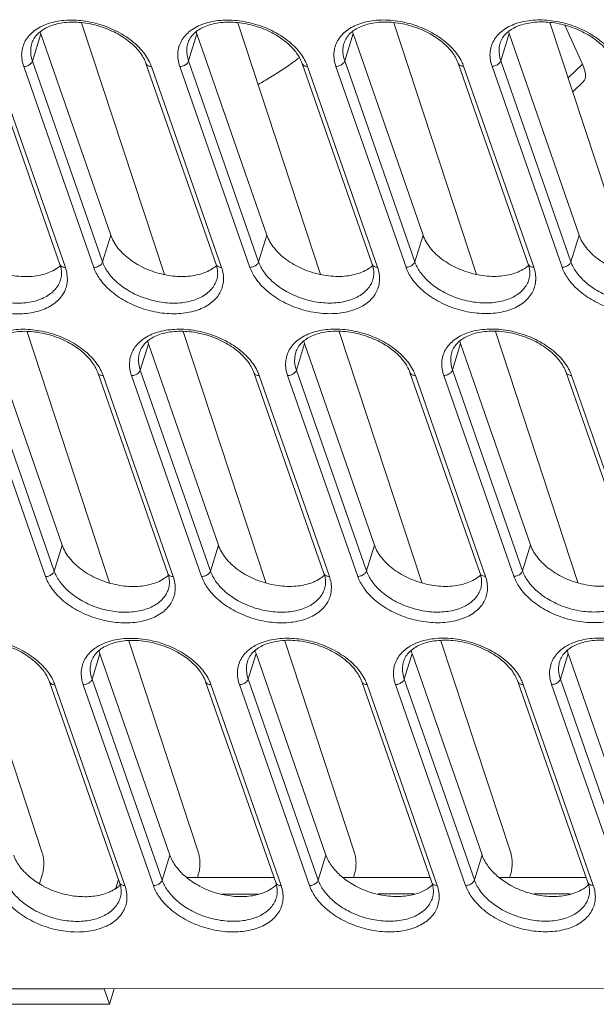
# Model space of a CAD drawing. Header units: millimetres. Extents: x -473 to 23648, y -382 to 1866.
# Tile 180 of 256: x 8212 to 8250, y 371 to 437. Entities that reach past the tile are written whole.
import ezdxf

# ---------------------------------------------------------------- set-up
doc = ezdxf.new("R2010")
doc.units = ezdxf.units.MM
doc.header["$LTSCALE"] = 80
doc.layers.get('0').update_dxf_attribs({"linetype": 'CONTINUOUS'})

msp = doc.modelspace()

# ---------------------------------------------------------------- linework, layer by layer
at = {"color": 0, "linetype": 'Continuous', "lineweight": 0}
for p, q in [((8215.686, 436.74), (8221.196, 419.996)), ((8226.077, 436.745), (8231.587, 420.001)), ((8236.468, 436.751), (8241.978, 420.006)), ((8246.859, 436.756), (8252.37, 420.011)), ((8247.858, 436.582), (8249.027, 433.99)), ((8212.412, 434.198), (8212.971, 436.011)), ((8212.971, 436.011), (8217.626, 422.614)), ((8222.803, 434.203), (8223.362, 436.017)), ((8223.362, 436.017), (8228.017, 422.619)), ((8233.194, 434.208), (8233.753, 436.022)), ((8233.753, 436.022), (8238.408, 422.624)), ((8243.586, 434.214), (8244.144, 436.027)), ((8244.144, 436.027), (8248.799, 422.629)), ((8217.078, 420.838), (8212.412, 434.198)), ((8227.469, 420.843), (8222.803, 434.203)), ((8237.861, 420.848), (8233.194, 434.208)), ((8248.252, 420.853), (8243.586, 434.214)), ((8209.579, 434.032), (8214.245, 420.672)), ((8209.938, 433.833), (8214.604, 420.472)), ((8216.494, 420.473), (8211.828, 433.834)), ((8219.97, 434.037), (8224.636, 420.677)), ((8220.329, 433.838), (8224.996, 420.477)), ((8226.885, 420.478), (8222.219, 433.839)), ((8230.361, 434.042), (8235.027, 420.682)), ((8230.721, 433.843), (8235.387, 420.483)), ((8237.276, 420.484), (8232.61, 433.844)), ((8240.752, 434.048), (8245.418, 420.687)), ((8241.112, 433.848), (8245.778, 420.488)), ((8247.667, 420.489), (8243.001, 433.849)), ((8249.027, 433.99), (8248.068, 433.082)), ((8249.091, 432.843), (8248.371, 432.162)), ((8217.078, 420.838), (8217.626, 422.614)), ((8227.469, 420.843), (8228.017, 422.619)), ((8237.861, 420.848), (8238.408, 422.624)), ((8248.252, 420.853), (8248.799, 422.629)), ((8214.288, 419.656), (8214.288, 419.656)), ((8224.679, 419.662), (8224.679, 419.661)), ((8235.071, 419.667), (8235.071, 419.667)), ((8245.462, 419.672), (8245.462, 419.672)), ((8212.052, 416.2), (8217.547, 399.505)), ((8222.444, 416.205), (8227.938, 399.51)), ((8232.835, 416.21), (8238.329, 399.515)), ((8243.226, 416.216), (8248.72, 399.521)), ((8209.741, 415.394), (8214.395, 401.997)), ((8219.591, 413.644), (8220.132, 415.4)), ((8220.132, 415.4), (8224.786, 402.002)), ((8229.982, 413.649), (8230.523, 415.405)), ((8230.523, 415.405), (8235.178, 402.007)), ((8240.373, 413.654), (8240.914, 415.41)), ((8240.914, 415.41), (8245.569, 402.013)), ((8213.281, 399.913), (8208.615, 413.274)), ((8213.866, 400.278), (8209.2, 413.638)), ((8216.757, 413.477), (8221.423, 400.117)), ((8217.117, 413.278), (8221.783, 399.918)), ((8223.672, 399.919), (8219.006, 413.279)), ((8224.257, 400.283), (8219.591, 413.644)), ((8227.148, 413.483), (8231.814, 400.122)), ((8227.508, 413.283), (8232.174, 399.923)), ((8234.063, 399.924), (8229.397, 413.284)), ((8234.648, 400.288), (8229.982, 413.649)), ((8237.539, 413.488), (8242.205, 400.128)), ((8237.899, 413.289), (8242.565, 399.928)), ((8244.454, 399.929), (8239.788, 413.29)), ((8245.039, 400.294), (8240.373, 413.654)), ((8247.93, 413.493), (8252.596, 400.133)), ((8248.29, 413.294), (8252.956, 399.933)), ((8213.866, 400.278), (8214.395, 401.997)), ((8224.257, 400.283), (8224.786, 402.002)), ((8234.648, 400.288), (8235.178, 402.007)), ((8245.039, 400.294), (8245.569, 402.013)), ((8221.467, 399.102), (8221.467, 399.102)), ((8231.858, 399.107), (8231.858, 399.107)), ((8242.249, 399.112), (8242.249, 399.112)), ((8208.43, 395.628), (8213.069, 381.53)), ((8218.821, 395.633), (8223.461, 381.535)), ((8229.212, 395.638), (8233.852, 381.54)), ((8239.603, 395.643), (8244.243, 381.545)), ((8216.378, 393.084), (8216.902, 394.783)), ((8216.902, 394.783), (8221.556, 381.385)), ((8226.769, 393.089), (8227.293, 394.788)), ((8227.293, 394.788), (8231.947, 381.39)), ((8237.16, 393.094), (8237.684, 394.793)), ((8237.684, 394.793), (8242.338, 381.396)), ((8247.551, 393.1), (8248.075, 394.798)), ((8248.075, 394.798), (8252.73, 381.401)), ((8213.544, 392.918), (8218.21, 379.557)), ((8221.044, 379.723), (8216.378, 393.084)), ((8223.936, 392.923), (8228.602, 379.563)), ((8231.435, 379.729), (8226.769, 393.089)), ((8234.327, 392.928), (8238.993, 379.568)), ((8241.826, 379.734), (8237.16, 393.094)), ((8244.718, 392.933), (8249.384, 379.573)), ((8252.218, 379.739), (8247.551, 393.1)), ((8213.904, 392.718), (8218.57, 379.358)), ((8220.46, 379.359), (8215.794, 392.719)), ((8224.295, 392.724), (8228.961, 379.363)), ((8230.851, 379.364), (8226.185, 392.725)), ((8234.686, 392.729), (8239.353, 379.368)), ((8241.242, 379.369), (8236.576, 392.73)), ((8245.078, 392.734), (8249.744, 379.374)), ((8251.633, 379.375), (8246.967, 392.735)), ((8221.044, 379.723), (8221.556, 381.385)), ((8231.435, 379.729), (8231.947, 381.39)), ((8241.826, 379.734), (8242.338, 381.396)), ((8213.076, 380.134), (8212.882, 379.502)), ((8222.693, 379.889), (8228.487, 379.892)), ((8223.468, 380.139), (8223.39, 379.889)), ((8233.084, 379.894), (8238.878, 379.897)), ((8233.859, 380.145), (8233.782, 379.894)), ((8243.475, 379.899), (8249.269, 379.902)), ((8244.25, 380.15), (8244.173, 379.9)), ((8217.962, 379.199), (8218.137, 379.768)), ((8218.254, 378.542), (8218.254, 378.542)), ((8225.023, 378.798), (8227.43, 378.799)), ((8228.645, 378.547), (8228.645, 378.547)), ((8235.414, 378.803), (8237.821, 378.804)), ((8239.036, 378.553), (8239.036, 378.553)), ((8245.805, 378.808), (8248.212, 378.809)), ((8249.428, 378.558), (8249.428, 378.558)), ((8208.198, 372.493), (8217.182, 372.497)), ((8208.993, 372.501), (8369.907, 372.582)), ((8217.182, 372.497), (8217.541, 371.469)), ((8217.541, 371.469), (8217.86, 372.505)), ((8208.557, 371.465), (8217.541, 371.469))]:
    msp.add_line(p, q, dxfattribs=at)
for centre, radius, start, end in [((8215.113, 436.756), 2.268, 195.99025, 199.16494), ((8225.504, 436.761), 2.268, 195.99025, 199.16494), ((8235.895, 436.766), 2.268, 195.99025, 199.16494), ((8246.286, 436.772), 2.268, 195.99025, 199.16494), ((8213.843, 456.638), 27.579, 301.48694, 306.19889), ((8213.24, 457.601), 28.714, 299.62288, 301.50875), ((8222.263, 416.141), 2.257, 194.90145, 199.17104), ((8232.654, 416.146), 2.257, 194.90145, 199.17104), ((8243.046, 416.151), 2.257, 194.90145, 199.17104), ((8218.14, 392.949), 2.698, 122.95598, 127.58694), ((8219.022, 395.52), 2.245, 193.79663, 199.17953), ((8228.531, 392.954), 2.698, 122.95598, 127.58694), ((8229.413, 395.525), 2.245, 193.79663, 199.17953), ((8238.922, 392.959), 2.698, 122.95598, 127.58694), ((8239.804, 395.531), 2.245, 193.79663, 199.17953), ((8249.313, 392.965), 2.698, 122.95598, 127.58694), ((8250.195, 395.536), 2.245, 193.79663, 199.17953), ((8216.573, 381.253), 2.507, 302.45642, 304.06614), ((8216.666, 381.118), 2.343, 304.02508, 309.45283), ((8216.792, 380.977), 2.146, 309.54967, 313.08396), ((8227.034, 381.153), 2.381, 302.38262, 309.41946), ((8227.184, 380.982), 2.146, 309.54967, 313.08396), ((8237.426, 381.158), 2.381, 302.38262, 309.41946), ((8237.575, 380.987), 2.146, 309.54967, 313.08396), ((8247.817, 381.163), 2.381, 302.38262, 309.41946), ((8247.966, 380.993), 2.146, 309.54967, 313.08396), ((8216.472, 381.415), 2.698, 297.27906, 302.41148)]:
    msp.add_arc(centre, radius, start, end, dxfattribs=at)
for points, start_tangent, end_tangent in [([(8219.54, 434.804), (8218.815, 435.524), (8217.843, 436.132), (8216.711, 436.562), (8215.527, 436.768), (8214.41, 436.734), (8213.465, 436.472), (8212.765, 436.013), (8212.368, 435.378)], (-0.611868, 0.79096), (-0.294486, -0.955656)), ([(8212.528, 436.201), (8213.419, 436.67), (8214.534, 436.899), (8215.779, 436.869), (8217.05, 436.583), (8218.241, 436.064), (8219.238, 435.365), (8219.941, 434.586)], (0.792118, 0.610368), (0.569763, -0.821809)), ([(8229.932, 434.809), (8229.206, 435.529), (8228.234, 436.137), (8227.102, 436.567), (8225.918, 436.773), (8224.802, 436.739), (8223.857, 436.477), (8223.156, 436.018), (8222.759, 435.383)], (-0.611868, 0.79096), (-0.294486, -0.955656)), ([(8222.919, 436.207), (8223.81, 436.675), (8224.925, 436.905), (8226.171, 436.875), (8227.442, 436.588), (8228.632, 436.069), (8229.629, 435.37), (8230.332, 434.591)], (0.792118, 0.610368), (0.569763, -0.821809)), ([(8240.323, 434.815), (8239.597, 435.534), (8238.625, 436.142), (8237.493, 436.572), (8236.31, 436.778), (8235.193, 436.744), (8234.248, 436.483), (8233.547, 436.023), (8233.15, 435.388)], (-0.611868, 0.79096), (-0.294486, -0.955656)), ([(8233.311, 436.212), (8234.201, 436.681), (8235.316, 436.91), (8236.562, 436.88), (8237.833, 436.594), (8239.023, 436.074), (8240.02, 435.375), (8240.724, 434.596)], (0.792118, 0.610368), (0.569763, -0.821809)), ([(8250.714, 434.82), (8249.988, 435.54), (8249.017, 436.147), (8247.884, 436.577), (8246.701, 436.783), (8245.584, 436.749), (8244.639, 436.488), (8243.938, 436.029), (8243.542, 435.394)], (-0.611868, 0.79096), (-0.294486, -0.955656)), ([(8243.702, 436.217), (8244.592, 436.686), (8245.707, 436.915), (8246.953, 436.885), (8248.224, 436.599), (8249.414, 436.08), (8250.411, 435.38), (8251.115, 434.601)], (0.792118, 0.610368), (0.569763, -0.821809)), ([(8211.828, 433.834), (8211.698, 434.72), (8211.938, 435.533), (8212.528, 436.201)], (-0.329713, 0.944081), (0.792118, 0.610368)), ([(8222.219, 433.839), (8222.089, 434.725), (8222.329, 435.538), (8222.919, 436.207)], (-0.329713, 0.944081), (0.792118, 0.610368)), ([(8232.61, 433.844), (8232.48, 434.73), (8232.72, 435.543), (8233.311, 436.212)], (-0.329713, 0.944081), (0.792118, 0.610368)), ([(8243.001, 433.849), (8242.871, 434.736), (8243.112, 435.549), (8243.702, 436.217)], (-0.329713, 0.944081), (0.792118, 0.610368)), ([(8212.412, 434.198), (8212.297, 434.987), (8212.369, 435.378)], (-0.329713, 0.944081), (0.294123, 0.955767)), ([(8222.803, 434.203), (8222.688, 434.992), (8222.76, 435.383)], (-0.329713, 0.944081), (0.294123, 0.955767)), ([(8233.194, 434.208), (8233.079, 434.997), (8233.151, 435.388)], (-0.329713, 0.944081), (0.294123, 0.955767)), ([(8243.586, 434.214), (8243.47, 435.003), (8243.542, 435.393)], (-0.329713, 0.944081), (0.294123, 0.955767)), ([(8211.828, 433.834), (8212.079, 433.882), (8212.293, 434.016), (8212.412, 434.198)], (1, 0.000503), (0.294486, 0.955656)), ([(8219.97, 434.037), (8219.54, 434.804)], (-0.329713, 0.944081), (-0.611868, 0.79096)), ([(8219.941, 434.586), (8220.196, 434.154)], (0.569763, -0.821809), (0.441313, -0.897353)), ([(8222.219, 433.839), (8222.47, 433.888), (8222.684, 434.021), (8222.803, 434.203)], (1, 0.000503), (0.294486, 0.955656)), ([(8230.361, 434.042), (8229.932, 434.809)], (-0.329713, 0.944081), (-0.611868, 0.79096)), ([(8230.332, 434.591), (8230.588, 434.159)], (0.569763, -0.821809), (0.441313, -0.897353)), ([(8232.61, 433.844), (8232.861, 433.893), (8233.075, 434.026), (8233.194, 434.208)], (1, 0.000503), (0.294486, 0.955656)), ([(8240.752, 434.048), (8240.323, 434.815)], (-0.329713, 0.944081), (-0.611868, 0.79096)), ([(8240.724, 434.596), (8240.979, 434.165)], (0.569763, -0.821809), (0.441313, -0.897353)), ([(8243.001, 433.849), (8243.252, 433.898), (8243.466, 434.032), (8243.586, 434.214)], (1, 0.000503), (0.294486, 0.955656)), ([(8220.329, 433.838), (8220.108, 433.887), (8219.977, 434.02), (8219.97, 434.037)], (-1, -0.000503), (-0.318633, 0.947878)), ([(8220.196, 434.154), (8220.329, 433.838)], (0.441313, -0.897353), (0.329713, -0.944081)), ([(8230.721, 433.843), (8230.5, 433.892), (8230.368, 434.025), (8230.361, 434.042)], (-1, -0.000503), (-0.318633, 0.947878)), ([(8230.588, 434.159), (8230.721, 433.843)], (0.441313, -0.897353), (0.329713, -0.944081)), ([(8241.112, 433.848), (8240.891, 433.897), (8240.759, 434.03), (8240.752, 434.048)], (-1, -0.000503), (-0.318633, 0.947878)), ([(8240.979, 434.165), (8241.112, 433.848)], (0.441313, -0.897353), (0.329713, -0.944081)), ([(8249.027, 433.99), (8249.218, 433.362), (8249.155, 432.925), (8249.084, 432.847)], (0.41129, -0.911504), (-0.761136, -0.648592)), ([(8249.155, 432.925), (8249.084, 432.847)], (-0.561883, -0.827217), (-0.761136, -0.648592)), ([(8249.218, 433.362), (8249.155, 432.925)], (0.124448, -0.992226), (-0.561883, -0.827217)), ([(8207.234, 422.609), (8207.714, 421.759), (8208.517, 420.994), (8209.564, 420.386), (8210.753, 419.996), (8211.968, 419.862), (8213.089, 419.997), (8213.984, 420.374)], (0.328177, -0.944616), (0.844267, 0.535923)), ([(8217.626, 422.614), (8218.106, 421.765), (8218.908, 420.999), (8219.956, 420.391), (8221.145, 420.001), (8222.359, 419.867), (8223.48, 420.003), (8224.375, 420.379)], (0.328177, -0.944616), (0.844267, 0.535923)), ([(8228.017, 422.619), (8228.497, 421.77), (8229.3, 421.004), (8230.347, 420.396), (8231.536, 420.007), (8232.75, 419.873), (8233.871, 420.008), (8234.766, 420.384)], (0.328177, -0.944616), (0.844267, 0.535923)), ([(8238.408, 422.624), (8238.888, 421.775), (8239.691, 421.009), (8240.738, 420.402), (8241.927, 420.012), (8243.141, 419.878), (8244.262, 420.013), (8245.157, 420.389)], (0.328177, -0.944616), (0.844267, 0.535923)), ([(8248.799, 422.629), (8249.279, 421.78), (8250.082, 421.014), (8251.129, 420.407), (8252.318, 420.017), (8253.532, 419.883), (8254.653, 420.018), (8255.548, 420.394)], (0.328177, -0.944616), (0.844267, 0.535923)), ([(8214.73, 419.528), (8214.494, 418.773), (8213.904, 418.104), (8213.013, 417.636), (8211.898, 417.406), (8210.653, 417.436), (8209.382, 417.723), (8208.191, 418.242), (8207.194, 418.941), (8206.491, 419.72), (8206.103, 420.468)], (-0.096668, -0.995317), (-0.329713, 0.944081)), ([(8214.287, 419.657), (8214.146, 419.325), (8213.621, 418.731), (8212.83, 418.315), (8211.839, 418.111), (8210.732, 418.137), (8209.602, 418.392), (8208.544, 418.853), (8207.657, 419.475), (8207.032, 420.167), (8206.687, 420.832)], (-0.294159, -0.955757), (-0.329713, 0.944081)), ([(8213.984, 420.374), (8214.006, 420.388), (8214.284, 420.598)], (0.844267, 0.535923), (0.750068, 0.661361)), ([(8214.319, 420.4), (8214.245, 420.672)], (-0.192325, 0.981331), (-0.329713, 0.944081)), ([(8214.604, 420.472), (8214.383, 420.521), (8214.251, 420.654), (8214.245, 420.672)], (-1, -0.000503), (-0.318633, 0.947878)), ([(8214.604, 420.472), (8214.734, 419.586), (8214.73, 419.528)], (0.329713, -0.944081), (-0.096668, -0.995317)), ([(8216.494, 420.473), (8216.745, 420.522), (8216.959, 420.655), (8217.078, 420.838)], (1, 0.000503), (0.294486, 0.955656)), ([(8225.121, 419.533), (8224.885, 418.778), (8224.295, 418.11), (8223.405, 417.641), (8222.289, 417.412), (8221.044, 417.442), (8219.773, 417.728), (8218.582, 418.247), (8217.585, 418.946), (8216.882, 419.725), (8216.494, 420.473)], (-0.096668, -0.995317), (-0.329713, 0.944081)), ([(8224.679, 419.662), (8224.537, 419.33), (8224.012, 418.736), (8223.221, 418.32), (8222.23, 418.116), (8221.123, 418.143), (8219.993, 418.397), (8218.935, 418.859), (8218.049, 419.48), (8217.424, 420.172), (8217.078, 420.838)], (-0.294159, -0.955757), (-0.329713, 0.944081)), ([(8224.375, 420.379), (8224.398, 420.393), (8224.675, 420.603)], (0.844267, 0.535923), (0.750068, 0.661361)), ([(8224.71, 420.405), (8224.636, 420.677)], (-0.192325, 0.981331), (-0.329713, 0.944081)), ([(8224.996, 420.477), (8224.774, 420.526), (8224.643, 420.659), (8224.636, 420.677)], (-1, -0.000503), (-0.318633, 0.947878)), ([(8224.996, 420.477), (8225.126, 419.591), (8225.121, 419.533)], (0.329713, -0.944081), (-0.096668, -0.995317)), ([(8226.885, 420.478), (8227.136, 420.527), (8227.35, 420.661), (8227.469, 420.843)], (1, 0.000503), (0.294486, 0.955656)), ([(8235.512, 419.539), (8235.276, 418.783), (8234.686, 418.115), (8233.796, 417.646), (8232.681, 417.417), (8231.435, 417.447), (8230.164, 417.733), (8228.973, 418.252), (8227.976, 418.952), (8227.273, 419.731), (8226.885, 420.478)], (-0.096668, -0.995317), (-0.329713, 0.944081)), ([(8235.07, 419.667), (8234.928, 419.335), (8234.403, 418.741), (8233.612, 418.325), (8232.621, 418.121), (8231.514, 418.148), (8230.384, 418.402), (8229.326, 418.864), (8228.44, 419.485), (8227.815, 420.178), (8227.469, 420.843)], (-0.294159, -0.955757), (-0.329713, 0.944081)), ([(8234.766, 420.384), (8234.789, 420.399), (8235.066, 420.608)], (0.844267, 0.535923), (0.750068, 0.661361)), ([(8235.101, 420.41), (8235.027, 420.682)], (-0.192325, 0.981331), (-0.329713, 0.944081)), ([(8235.387, 420.483), (8235.166, 420.531), (8235.034, 420.665), (8235.027, 420.682)], (-1, -0.000503), (-0.318633, 0.947878)), ([(8235.387, 420.483), (8235.517, 419.596), (8235.512, 419.539)], (0.329713, -0.944081), (-0.096668, -0.995317)), ([(8237.276, 420.484), (8237.527, 420.533), (8237.741, 420.666), (8237.861, 420.848)], (1, 0.000503), (0.294486, 0.955656)), ([(8245.903, 419.544), (8245.667, 418.788), (8245.077, 418.12), (8244.187, 417.651), (8243.072, 417.422), (8241.826, 417.452), (8240.555, 417.738), (8239.365, 418.258), (8238.367, 418.957), (8237.664, 419.736), (8237.276, 420.484)], (-0.096668, -0.995317), (-0.329713, 0.944081)), ([(8245.461, 419.672), (8245.319, 419.341), (8244.795, 418.747), (8244.003, 418.33), (8243.012, 418.127), (8241.905, 418.153), (8240.776, 418.408), (8239.717, 418.869), (8238.831, 419.491), (8238.206, 420.183), (8237.861, 420.848)], (-0.294159, -0.955757), (-0.329713, 0.944081)), ([(8245.157, 420.389), (8245.18, 420.404), (8245.457, 420.614)], (0.844267, 0.535923), (0.750068, 0.661361)), ([(8245.492, 420.415), (8245.418, 420.687)], (-0.192325, 0.981331), (-0.329713, 0.944081)), ([(8245.778, 420.488), (8245.557, 420.537), (8245.425, 420.67), (8245.418, 420.687)], (-1, -0.000503), (-0.318633, 0.947878)), ([(8245.462, 419.672), (8245.522, 420.005), (8245.505, 420.345), (8245.492, 420.415)], (0.294486, 0.955656), (-0.192325, 0.981331)), ([(8245.778, 420.488), (8245.908, 419.602), (8245.903, 419.544)], (0.329713, -0.944081), (-0.096668, -0.995317)), ([(8247.667, 420.489), (8247.918, 420.538), (8248.132, 420.671), (8248.252, 420.853)], (1, 0.000503), (0.294486, 0.955656)), ([(8256.294, 419.549), (8256.058, 418.794), (8255.468, 418.125), (8254.578, 417.657), (8253.463, 417.427), (8252.217, 417.457), (8250.946, 417.743), (8249.756, 418.263), (8248.759, 418.962), (8248.055, 419.741), (8247.667, 420.489)], (-0.096668, -0.995317), (-0.329713, 0.944081)), ([(8255.852, 419.677), (8255.71, 419.346), (8255.186, 418.752), (8254.394, 418.336), (8253.403, 418.132), (8252.296, 418.158), (8251.167, 418.413), (8250.108, 418.874), (8249.222, 419.496), (8248.597, 420.188), (8248.252, 420.853)], (-0.294159, -0.955757), (-0.329713, 0.944081)), ([(8214.288, 419.656), (8214.348, 419.99), (8214.331, 420.33), (8214.319, 420.4)], (0.294486, 0.955656), (-0.192325, 0.981331)), ([(8224.679, 419.662), (8224.739, 419.995), (8224.722, 420.335), (8224.71, 420.405)], (0.294486, 0.955656), (-0.192325, 0.981331)), ([(8235.071, 419.667), (8235.131, 420), (8235.113, 420.34), (8235.101, 420.41)], (0.294486, 0.955656), (-0.192325, 0.981331)), ([(8216.328, 414.245), (8215.602, 414.964), (8214.63, 415.572), (8213.498, 416.002), (8212.315, 416.208), (8211.198, 416.174), (8210.253, 415.913), (8209.552, 415.453), (8209.156, 414.818)], (-0.611868, 0.79096), (-0.294486, -0.955656)), ([(8209.316, 415.642), (8210.206, 416.11), (8211.321, 416.34), (8212.567, 416.31), (8213.838, 416.024), (8215.028, 415.504), (8216.025, 414.805), (8216.729, 414.026)], (0.792118, 0.610368), (0.569763, -0.821809)), ([(8226.719, 414.25), (8225.994, 414.969), (8225.022, 415.577), (8223.889, 416.007), (8222.706, 416.213), (8221.589, 416.179), (8220.644, 415.918), (8219.943, 415.458), (8219.547, 414.823)], (-0.611868, 0.79096), (-0.294486, -0.955656)), ([(8219.707, 415.647), (8220.597, 416.116), (8221.712, 416.345), (8222.958, 416.315), (8224.229, 416.029), (8225.419, 415.509), (8226.416, 414.81), (8227.12, 414.031)], (0.792118, 0.610368), (0.569763, -0.821809)), ([(8237.11, 414.255), (8236.385, 414.975), (8235.413, 415.582), (8234.28, 416.012), (8233.097, 416.219), (8231.98, 416.184), (8231.035, 415.923), (8230.334, 415.464), (8229.938, 414.829)], (-0.611868, 0.79096), (-0.294486, -0.955656)), ([(8230.098, 415.652), (8230.988, 416.121), (8232.103, 416.35), (8233.349, 416.32), (8234.62, 416.034), (8235.811, 415.515), (8236.808, 414.815), (8237.511, 414.036)], (0.792118, 0.610368), (0.569763, -0.821809)), ([(8247.501, 414.26), (8246.776, 414.98), (8245.804, 415.588), (8244.671, 416.018), (8243.488, 416.224), (8242.371, 416.19), (8241.426, 415.928), (8240.725, 415.469), (8240.329, 414.834)], (-0.611868, 0.79096), (-0.294486, -0.955656)), ([(8240.489, 415.657), (8241.379, 416.126), (8242.495, 416.355), (8243.74, 416.325), (8245.011, 416.039), (8246.202, 415.52), (8247.199, 414.821), (8247.902, 414.042)], (0.792118, 0.610368), (0.569763, -0.821809)), ([(8219.006, 413.279), (8218.876, 414.165), (8219.117, 414.979), (8219.707, 415.647)], (-0.329713, 0.944081), (0.792118, 0.610368)), ([(8229.397, 413.284), (8229.267, 414.171), (8229.508, 414.984), (8230.098, 415.652)], (-0.329713, 0.944081), (0.792118, 0.610368)), ([(8239.788, 413.29), (8239.658, 414.176), (8239.899, 414.989), (8240.489, 415.657)], (-0.329713, 0.944081), (0.792118, 0.610368)), ([(8219.591, 413.644), (8219.475, 414.432), (8219.548, 414.823)], (-0.329713, 0.944081), (0.294123, 0.955767)), ([(8229.982, 413.649), (8229.866, 414.438), (8229.939, 414.828)], (-0.329713, 0.944081), (0.294123, 0.955767)), ([(8240.373, 413.654), (8240.257, 414.443), (8240.33, 414.834)], (-0.329713, 0.944081), (0.294123, 0.955767)), ([(8216.757, 413.477), (8216.328, 414.245)], (-0.329713, 0.944081), (-0.611868, 0.79096)), ([(8216.729, 414.026), (8216.984, 413.595)], (0.569763, -0.821809), (0.441313, -0.897353)), ([(8227.148, 413.483), (8226.719, 414.25)], (-0.329713, 0.944081), (-0.611868, 0.79096)), ([(8227.12, 414.031), (8227.375, 413.6)], (0.569763, -0.821809), (0.441313, -0.897353)), ([(8237.539, 413.488), (8237.11, 414.255)], (-0.329713, 0.944081), (-0.611868, 0.79096)), ([(8237.511, 414.036), (8237.766, 413.605)], (0.569763, -0.821809), (0.441313, -0.897353)), ([(8247.93, 413.493), (8247.501, 414.26)], (-0.329713, 0.944081), (-0.611868, 0.79096)), ([(8247.902, 414.042), (8248.157, 413.61)], (0.569763, -0.821809), (0.441313, -0.897353)), ([(8217.117, 413.278), (8216.896, 413.327), (8216.764, 413.46), (8216.757, 413.478)], (-1, -0.000503), (-0.318633, 0.947878)), ([(8216.984, 413.595), (8217.117, 413.278)], (0.441313, -0.897353), (0.329713, -0.944081)), ([(8219.006, 413.279), (8219.257, 413.328), (8219.471, 413.461), (8219.591, 413.644)], (1, 0.000503), (0.294486, 0.955656)), ([(8227.508, 413.283), (8227.287, 413.332), (8227.155, 413.465), (8227.148, 413.483)], (-1, -0.000503), (-0.318633, 0.947878)), ([(8227.375, 413.6), (8227.508, 413.283)], (0.441313, -0.897353), (0.329713, -0.944081)), ([(8229.397, 413.284), (8229.648, 413.333), (8229.862, 413.467), (8229.982, 413.649)], (1, 0.000503), (0.294486, 0.955656)), ([(8237.899, 413.289), (8237.678, 413.337), (8237.546, 413.47), (8237.539, 413.488)], (-1, -0.000503), (-0.318633, 0.947878)), ([(8237.766, 413.605), (8237.899, 413.289)], (0.441313, -0.897353), (0.329713, -0.944081)), ([(8239.788, 413.29), (8240.04, 413.338), (8240.254, 413.472), (8240.373, 413.654)], (1, 0.000503), (0.294486, 0.955656)), ([(8248.29, 413.294), (8248.069, 413.343), (8247.937, 413.476), (8247.931, 413.493)], (-1, -0.000503), (-0.318633, 0.947878)), ([(8248.157, 413.61), (8248.29, 413.294)], (0.441313, -0.897353), (0.329713, -0.944081)), ([(8214.395, 401.997), (8214.875, 401.148), (8215.678, 400.382), (8216.725, 399.774), (8217.914, 399.384), (8219.129, 399.251), (8220.25, 399.386), (8221.167, 399.777)], (0.328177, -0.944616), (0.83854, 0.54484)), ([(8224.786, 402.002), (8225.266, 401.153), (8226.069, 400.387), (8227.116, 399.78), (8228.305, 399.39), (8229.52, 399.256), (8230.641, 399.391), (8231.558, 399.782)], (0.328177, -0.944616), (0.83854, 0.54484)), ([(8235.178, 402.007), (8235.658, 401.158), (8236.46, 400.392), (8237.508, 399.785), (8238.697, 399.395), (8239.911, 399.261), (8241.032, 399.396), (8241.95, 399.787)], (0.328177, -0.944616), (0.83854, 0.54484)), ([(8245.569, 402.013), (8246.049, 401.163), (8246.852, 400.398), (8247.899, 399.79), (8249.088, 399.4), (8250.302, 399.266), (8251.423, 399.401), (8252.341, 399.792)], (0.328177, -0.944616), (0.83854, 0.54484)), ([(8213.281, 399.913), (8213.532, 399.962), (8213.746, 400.096), (8213.866, 400.278)], (1, 0.000503), (0.294486, 0.955656)), ([(8221.466, 399.102), (8221.324, 398.77), (8220.8, 398.177), (8220.008, 397.76), (8219.017, 397.557), (8217.91, 397.583), (8216.781, 397.837), (8215.722, 398.299), (8214.836, 398.921), (8214.211, 399.613), (8213.866, 400.278)], (-0.294159, -0.955757), (-0.329713, 0.944081)), ([(8221.497, 399.845), (8221.423, 400.117)], (-0.192325, 0.981331), (-0.329713, 0.944081)), ([(8221.783, 399.918), (8221.562, 399.966), (8221.43, 400.1), (8221.423, 400.117)], (-1, -0.000503), (-0.318633, 0.947878)), ([(8223.672, 399.919), (8223.923, 399.968), (8224.137, 400.101), (8224.257, 400.283)], (1, 0.000503), (0.294486, 0.955656)), ([(8231.857, 399.107), (8231.715, 398.776), (8231.191, 398.182), (8230.399, 397.765), (8229.408, 397.562), (8228.301, 397.588), (8227.172, 397.843), (8226.114, 398.304), (8225.227, 398.926), (8224.602, 399.618), (8224.257, 400.283)], (-0.294159, -0.955757), (-0.329713, 0.944081)), ([(8231.889, 399.85), (8231.814, 400.122)], (-0.192325, 0.981331), (-0.329713, 0.944081)), ([(8232.174, 399.923), (8231.953, 399.972), (8231.821, 400.105), (8231.814, 400.122)], (-1, -0.000503), (-0.318633, 0.947878)), ([(8234.063, 399.924), (8234.315, 399.973), (8234.528, 400.106), (8234.648, 400.288)], (1, 0.000503), (0.294486, 0.955656)), ([(8242.248, 399.113), (8242.107, 398.781), (8241.582, 398.187), (8240.791, 397.771), (8239.799, 397.567), (8238.693, 397.593), (8237.563, 397.848), (8236.505, 398.309), (8235.618, 398.931), (8234.993, 399.623), (8234.648, 400.288)], (-0.294159, -0.955757), (-0.329713, 0.944081)), ([(8242.28, 399.856), (8242.205, 400.128)], (-0.192325, 0.981331), (-0.329713, 0.944081)), ([(8242.565, 399.928), (8242.344, 399.977), (8242.212, 400.11), (8242.206, 400.128)], (-1, -0.000503), (-0.318633, 0.947878)), ([(8244.454, 399.929), (8244.706, 399.978), (8244.92, 400.111), (8245.039, 400.294)], (1, 0.000503), (0.294486, 0.955656)), ([(8252.639, 399.118), (8252.498, 398.786), (8251.973, 398.192), (8251.182, 397.776), (8250.191, 397.572), (8249.084, 397.599), (8247.954, 397.853), (8246.896, 398.315), (8246.009, 398.936), (8245.384, 399.628), (8245.039, 400.294)], (-0.294159, -0.955757), (-0.329713, 0.944081)), ([(8221.908, 398.974), (8221.672, 398.218), (8221.082, 397.55), (8220.192, 397.081), (8219.077, 396.852), (8217.831, 396.882), (8216.56, 397.168), (8215.37, 397.687), (8214.373, 398.387), (8213.669, 399.166), (8213.281, 399.913)], (-0.096668, -0.995317), (-0.329713, 0.944081)), ([(8221.167, 399.777), (8221.472, 400.011)], (0.83854, 0.54484), (0.738858, 0.673861)), ([(8221.467, 399.102), (8221.527, 399.435), (8221.51, 399.775), (8221.497, 399.845)], (0.294486, 0.955656), (-0.192325, 0.981331)), ([(8221.783, 399.918), (8221.913, 399.031), (8221.908, 398.974)], (0.329713, -0.944081), (-0.096668, -0.995317)), ([(8232.299, 398.979), (8232.064, 398.224), (8231.473, 397.555), (8230.583, 397.086), (8229.468, 396.857), (8228.222, 396.887), (8226.951, 397.173), (8225.761, 397.693), (8224.764, 398.392), (8224.06, 399.171), (8223.672, 399.919)], (-0.096668, -0.995317), (-0.329713, 0.944081)), ([(8231.558, 399.782), (8231.863, 400.016)], (0.83854, 0.54484), (0.738858, 0.673861)), ([(8231.858, 399.107), (8231.918, 399.441), (8231.901, 399.78), (8231.889, 399.85)], (0.294486, 0.955656), (-0.192325, 0.981331)), ([(8232.174, 399.923), (8232.304, 399.037), (8232.299, 398.979)], (0.329713, -0.944081), (-0.096668, -0.995317)), ([(8242.691, 398.984), (8242.455, 398.229), (8241.865, 397.56), (8240.974, 397.092), (8239.859, 396.862), (8238.613, 396.892), (8237.342, 397.178), (8236.152, 397.698), (8235.155, 398.397), (8234.451, 399.176), (8234.063, 399.924)], (-0.096668, -0.995317), (-0.329713, 0.944081)), ([(8241.95, 399.787), (8242.254, 400.021)], (0.83854, 0.54484), (0.738858, 0.673861)), ([(8242.249, 399.112), (8242.309, 399.446), (8242.292, 399.786), (8242.28, 399.856)], (0.294486, 0.955656), (-0.192325, 0.981331)), ([(8242.565, 399.928), (8242.695, 399.042), (8242.691, 398.984)], (0.329713, -0.944081), (-0.096668, -0.995317)), ([(8253.082, 398.989), (8252.846, 398.234), (8252.256, 397.566), (8251.365, 397.097), (8250.25, 396.868), (8249.005, 396.898), (8247.733, 397.184), (8246.543, 397.703), (8245.546, 398.402), (8244.843, 399.181), (8244.454, 399.929)], (-0.096668, -0.995317), (-0.329713, 0.944081)), ([(8213.115, 393.685), (8212.39, 394.405), (8211.418, 395.012), (8210.285, 395.442), (8209.102, 395.648), (8207.985, 395.614)], (-0.611868, 0.79096), (-0.989549, -0.144196)), ([(8208.109, 395.78), (8209.354, 395.75), (8210.625, 395.464), (8211.816, 394.945), (8212.813, 394.245), (8213.516, 393.466)], (0.996459, 0.084083), (0.569763, -0.821809)), ([(8223.506, 393.69), (8222.781, 394.41), (8221.809, 395.018), (8220.676, 395.447), (8219.493, 395.654), (8218.376, 395.619), (8217.431, 395.358), (8216.731, 394.899), (8216.334, 394.264)], (-0.611868, 0.79096), (-0.294486, -0.955656)), ([(8216.672, 395.213), (8217.384, 395.556), (8218.5, 395.785), (8219.745, 395.755), (8221.016, 395.469), (8222.207, 394.95), (8223.204, 394.251), (8223.907, 393.471)], (0.838806, 0.54443), (0.569763, -0.821809)), ([(8233.897, 393.695), (8233.172, 394.415), (8232.2, 395.023), (8231.068, 395.453), (8229.884, 395.659), (8228.767, 395.625), (8227.822, 395.363), (8227.122, 394.904), (8226.725, 394.269)], (-0.611868, 0.79096), (-0.294486, -0.955656)), ([(8227.063, 395.218), (8227.776, 395.561), (8228.891, 395.79), (8230.136, 395.761), (8231.407, 395.474), (8232.598, 394.955), (8233.595, 394.256), (8234.298, 393.477)], (0.838806, 0.54443), (0.569763, -0.821809)), ([(8244.289, 393.7), (8243.563, 394.42), (8242.591, 395.028), (8241.459, 395.458), (8240.275, 395.664), (8239.159, 395.63), (8238.214, 395.369), (8237.513, 394.909), (8237.116, 394.274)], (-0.611868, 0.79096), (-0.294486, -0.955656)), ([(8237.454, 395.224), (8238.167, 395.566), (8239.282, 395.796), (8240.527, 395.766), (8241.799, 395.48), (8242.989, 394.96), (8243.986, 394.261), (8244.689, 393.482)], (0.838806, 0.54443), (0.569763, -0.821809)), ([(8254.68, 393.706), (8253.954, 394.425), (8252.982, 395.033), (8251.85, 395.463), (8250.667, 395.669), (8249.55, 395.635), (8248.605, 395.374), (8247.904, 394.914), (8247.507, 394.279)], (-0.611868, 0.79096), (-0.294486, -0.955656)), ([(8247.846, 395.229), (8248.558, 395.572), (8249.673, 395.801), (8250.919, 395.771), (8252.19, 395.485), (8253.38, 394.965), (8254.377, 394.266), (8255.081, 393.487)], (0.838806, 0.54443), (0.569763, -0.821809)), ([(8215.794, 392.719), (8215.663, 393.606), (8215.904, 394.419), (8216.494, 395.087)], (-0.329713, 0.944081), (0.792118, 0.610368)), ([(8226.185, 392.725), (8226.055, 393.611), (8226.295, 394.424), (8226.885, 395.092)], (-0.329713, 0.944081), (0.792118, 0.610368)), ([(8236.576, 392.73), (8236.446, 393.616), (8236.686, 394.429), (8237.276, 395.098)], (-0.329713, 0.944081), (0.792118, 0.610368)), ([(8246.967, 392.735), (8246.837, 393.621), (8247.077, 394.435), (8247.668, 395.103)], (-0.329713, 0.944081), (0.792118, 0.610368)), ([(8216.378, 393.084), (8216.262, 393.873), (8216.335, 394.263)], (-0.329713, 0.944081), (0.294123, 0.955767)), ([(8226.769, 393.089), (8226.654, 393.878), (8226.726, 394.269)], (-0.329713, 0.944081), (0.294123, 0.955767)), ([(8237.16, 393.094), (8237.045, 393.883), (8237.117, 394.274)], (-0.329713, 0.944081), (0.294123, 0.955767)), ([(8247.551, 393.1), (8247.436, 393.888), (8247.508, 394.279)], (-0.329713, 0.944081), (0.294123, 0.955767)), ([(8213.544, 392.918), (8213.115, 393.685)], (-0.329713, 0.944081), (-0.611868, 0.79096)), ([(8223.936, 392.923), (8223.506, 393.69)], (-0.329713, 0.944081), (-0.611868, 0.79096)), ([(8234.327, 392.928), (8233.897, 393.695)], (-0.329713, 0.944081), (-0.611868, 0.79096)), ([(8244.718, 392.933), (8244.289, 393.7)], (-0.329713, 0.944081), (-0.611868, 0.79096)), ([(8213.516, 393.466), (8213.771, 393.035)], (0.569763, -0.821809), (0.441313, -0.897353)), ([(8213.904, 392.718), (8213.683, 392.767), (8213.551, 392.9), (8213.545, 392.918)], (-1, -0.000503), (-0.318633, 0.947878)), ([(8213.771, 393.035), (8213.904, 392.718)], (0.441313, -0.897353), (0.329713, -0.944081)), ([(8215.794, 392.719), (8216.045, 392.768), (8216.259, 392.902), (8216.378, 393.084)], (1, 0.000503), (0.294486, 0.955656)), ([(8223.907, 393.471), (8224.162, 393.04)], (0.569763, -0.821809), (0.441313, -0.897353)), ([(8224.295, 392.724), (8224.074, 392.772), (8223.942, 392.906), (8223.936, 392.923)], (-1, -0.000503), (-0.318633, 0.947878)), ([(8224.162, 393.04), (8224.295, 392.724)], (0.441313, -0.897353), (0.329713, -0.944081)), ([(8226.185, 392.725), (8226.436, 392.774), (8226.65, 392.907), (8226.769, 393.089)], (1, 0.000503), (0.294486, 0.955656)), ([(8234.298, 393.477), (8234.553, 393.045)], (0.569763, -0.821809), (0.441313, -0.897353)), ([(8234.686, 392.729), (8234.465, 392.778), (8234.334, 392.911), (8234.327, 392.928)], (-1, -0.000503), (-0.318633, 0.947878)), ([(8234.553, 393.045), (8234.686, 392.729)], (0.441313, -0.897353), (0.329713, -0.944081)), ([(8236.576, 392.73), (8236.827, 392.779), (8237.041, 392.912), (8237.16, 393.094)], (1, 0.000503), (0.294486, 0.955656)), ([(8244.689, 393.482), (8244.945, 393.051)], (0.569763, -0.821809), (0.441313, -0.897353)), ([(8245.078, 392.734), (8244.857, 392.783), (8244.725, 392.916), (8244.718, 392.934)], (-1, -0.000503), (-0.318633, 0.947878)), ([(8244.945, 393.051), (8245.078, 392.734)], (0.441313, -0.897353), (0.329713, -0.944081)), ([(8246.967, 392.735), (8247.218, 392.784), (8247.432, 392.917), (8247.551, 393.1)], (1, 0.000503), (0.294486, 0.955656)), ([(8211.165, 381.38), (8211.582, 380.612)], (0.328177, -0.944616), (0.598099, -0.801422)), ([(8213.076, 380.134), (8213.143, 380.459), (8213.166, 380.837), (8213.14, 381.212), (8213.069, 381.53)], (0.294486, 0.955656), (-0.312603, 0.949884)), ([(8221.556, 381.385), (8221.973, 380.618)], (0.328177, -0.944616), (0.598099, -0.801422)), ([(8223.468, 380.139), (8223.535, 380.464), (8223.557, 380.842), (8223.531, 381.217), (8223.461, 381.535)], (0.294486, 0.955656), (-0.312603, 0.949884)), ([(8231.947, 381.39), (8232.364, 380.623)], (0.328177, -0.944616), (0.598099, -0.801422)), ([(8233.859, 380.145), (8233.926, 380.469), (8233.948, 380.847), (8233.922, 381.223), (8233.852, 381.54)], (0.294486, 0.955656), (-0.312603, 0.949884)), ([(8242.338, 381.396), (8242.755, 380.628)], (0.328177, -0.944616), (0.598099, -0.801422)), ([(8244.25, 380.15), (8244.317, 380.475), (8244.339, 380.853), (8244.313, 381.228), (8244.243, 381.545)], (0.294486, 0.955656), (-0.312603, 0.949884)), ([(8211.582, 380.612), (8211.941, 380.2)], (0.598099, -0.801422), (0.70781, -0.706403)), ([(8221.973, 380.618), (8222.332, 380.205)], (0.598099, -0.801422), (0.70781, -0.706403)), ([(8232.364, 380.623), (8232.723, 380.211)], (0.598099, -0.801422), (0.70781, -0.706403)), ([(8242.755, 380.628), (8243.114, 380.216)], (0.598099, -0.801422), (0.70781, -0.706403)), ([(8211.941, 380.2), (8212.265, 379.907), (8213.16, 379.319)], (0.70781, -0.706403), (0.885716, -0.464228)), ([(8222.332, 380.205), (8222.656, 379.913), (8223.552, 379.325)], (0.70781, -0.706403), (0.885716, -0.464228)), ([(8232.723, 380.211), (8233.047, 379.918), (8233.943, 379.33)], (0.70781, -0.706403), (0.885716, -0.464228)), ([(8243.114, 380.216), (8243.439, 379.923), (8244.334, 379.335)], (0.70781, -0.706403), (0.885716, -0.464228)), ([(8218.696, 378.414), (8218.46, 377.659), (8217.87, 376.99), (8216.979, 376.521), (8215.864, 376.292), (8214.619, 376.322), (8213.347, 376.608), (8212.157, 377.128), (8211.16, 377.827), (8210.457, 378.606), (8210.068, 379.354)], (-0.096668, -0.995317), (-0.329713, 0.944081)), ([(8218.253, 378.542), (8218.112, 378.211), (8217.587, 377.617), (8216.796, 377.2), (8215.805, 376.997), (8214.698, 377.023), (8213.568, 377.278), (8212.51, 377.739), (8211.623, 378.361), (8210.998, 379.053), (8210.653, 379.718)], (-0.294159, -0.955757), (-0.329713, 0.944081)), ([(8213.156, 379.306), (8214.219, 378.875), (8215.341, 378.651), (8216.429, 378.651), (8217.394, 378.877)], (0.886331, -0.463052), (0.934138, 0.356912)), ([(8218.285, 379.285), (8218.21, 379.557)], (-0.192325, 0.981331), (-0.329713, 0.944081)), ([(8218.57, 379.358), (8218.349, 379.407), (8218.217, 379.54), (8218.211, 379.557)], (-1, -0.000503), (-0.318633, 0.947878)), ([(8218.254, 378.542), (8218.314, 378.876), (8218.297, 379.216), (8218.285, 379.285)], (0.294486, 0.955656), (-0.192325, 0.981331)), ([(8218.57, 379.358), (8218.68, 378.918)], (0.329713, -0.944081), (0.149198, -0.988807)), ([(8220.46, 379.359), (8220.711, 379.408), (8220.925, 379.541), (8221.044, 379.723)], (1, 0.000503), (0.294486, 0.955656)), ([(8229.087, 378.419), (8228.851, 377.664), (8228.261, 376.995), (8227.37, 376.527), (8226.255, 376.298), (8225.01, 376.327), (8223.739, 376.614), (8222.548, 377.133), (8221.551, 377.832), (8220.848, 378.611), (8220.46, 379.359)], (-0.096668, -0.995317), (-0.329713, 0.944081)), ([(8228.644, 378.548), (8228.503, 378.216), (8227.978, 377.622), (8227.187, 377.206), (8226.196, 377.002), (8225.089, 377.029), (8223.959, 377.283), (8222.901, 377.744), (8222.014, 378.366), (8221.389, 379.058), (8221.044, 379.723)], (-0.294159, -0.955757), (-0.329713, 0.944081)), ([(8223.547, 379.311), (8224.61, 378.88), (8225.732, 378.656), (8226.82, 378.656), (8227.785, 378.882)], (0.886331, -0.463052), (0.934138, 0.356912)), ([(8228.676, 379.291), (8228.602, 379.563)], (-0.192325, 0.981331), (-0.329713, 0.944081)), ([(8228.961, 379.363), (8228.74, 379.412), (8228.608, 379.545), (8228.602, 379.563)], (-1, -0.000503), (-0.318633, 0.947878)), ([(8228.645, 378.547), (8228.705, 378.881), (8228.688, 379.221), (8228.676, 379.291)], (0.294486, 0.955656), (-0.192325, 0.981331)), ([(8228.961, 379.363), (8229.091, 378.477), (8229.087, 378.419)], (0.329713, -0.944081), (-0.096668, -0.995317)), ([(8230.851, 379.364), (8231.102, 379.413), (8231.316, 379.547), (8231.435, 379.729)], (1, 0.000503), (0.294486, 0.955656)), ([(8239.478, 378.424), (8239.242, 377.669), (8238.652, 377.001), (8237.762, 376.532), (8236.646, 376.303), (8235.401, 376.333), (8234.13, 376.619), (8232.939, 377.138), (8231.942, 377.837), (8231.239, 378.616), (8230.851, 379.364)], (-0.096668, -0.995317), (-0.329713, 0.944081)), ([(8239.036, 378.553), (8238.894, 378.221), (8238.369, 377.627), (8237.578, 377.211), (8236.587, 377.007), (8235.48, 377.034), (8234.35, 377.288), (8233.292, 377.75), (8232.406, 378.371), (8231.781, 379.064), (8231.435, 379.729)], (-0.294159, -0.955757), (-0.329713, 0.944081)), ([(8233.939, 379.317), (8235.001, 378.885), (8236.123, 378.661), (8237.211, 378.662), (8238.176, 378.887)], (0.886331, -0.463052), (0.934138, 0.356912)), ([(8239.067, 379.296), (8238.993, 379.568)], (-0.192325, 0.981331), (-0.329713, 0.944081)), ([(8239.353, 379.368), (8239.131, 379.417), (8239, 379.55), (8238.993, 379.568)], (-1, -0.000503), (-0.318633, 0.947878)), ([(8239.036, 378.553), (8239.096, 378.886), (8239.079, 379.226), (8239.067, 379.296)], (0.294486, 0.955656), (-0.192325, 0.981331)), ([(8239.353, 379.368), (8239.483, 378.482), (8239.478, 378.424)], (0.329713, -0.944081), (-0.096668, -0.995317)), ([(8241.242, 379.369), (8241.493, 379.418), (8241.707, 379.552), (8241.826, 379.734)], (1, 0.000503), (0.294486, 0.955656)), ([(8249.869, 378.43), (8249.633, 377.674), (8249.043, 377.006), (8248.153, 376.537), (8247.038, 376.308), (8245.792, 376.338), (8244.521, 376.624), (8243.33, 377.143), (8242.333, 377.843), (8241.63, 378.622), (8241.242, 379.369)], (-0.096668, -0.995317), (-0.329713, 0.944081)), ([(8249.427, 378.558), (8249.285, 378.226), (8248.76, 377.633), (8247.969, 377.216), (8246.978, 377.013), (8245.871, 377.039), (8244.741, 377.293), (8243.683, 377.755), (8242.797, 378.377), (8242.172, 379.069), (8241.826, 379.734)], (-0.294159, -0.955757), (-0.329713, 0.944081)), ([(8244.33, 379.322), (8245.392, 378.891), (8246.514, 378.666), (8247.603, 378.667), (8248.567, 378.892)], (0.886331, -0.463052), (0.934138, 0.356912)), ([(8249.458, 379.301), (8249.384, 379.573)], (-0.192325, 0.981331), (-0.329713, 0.944081)), ([(8249.744, 379.374), (8249.523, 379.422), (8249.391, 379.556), (8249.384, 379.573)], (-1, -0.000503), (-0.318633, 0.947878)), ([(8249.428, 378.558), (8249.488, 378.891), (8249.47, 379.231), (8249.458, 379.301)], (0.294486, 0.955656), (-0.192325, 0.981331)), ([(8249.744, 379.374), (8249.874, 378.487), (8249.869, 378.43)], (0.329713, -0.944081), (-0.096668, -0.995317)), ([(8217.394, 378.877), (8217.709, 379.017)], (0.934138, 0.356912), (0.888402, 0.459066)), ([(8218.68, 378.918), (8218.7, 378.472), (8218.696, 378.414)], (0.149198, -0.988807), (-0.096668, -0.995317)), ([(8227.785, 378.882), (8228.309, 379.143)], (0.934138, 0.356912), (0.843758, 0.536723)), ([(8238.176, 378.887), (8238.7, 379.148)], (0.934138, 0.356912), (0.843758, 0.536723)), ([(8248.567, 378.892), (8249.092, 379.153)], (0.934138, 0.356912), (0.843758, 0.536723))]:
    msp.add_spline(points, degree=3, dxfattribs=dict(at, start_tangent=start_tangent, end_tangent=end_tangent))

doc.saveas('drawing.dxf')
